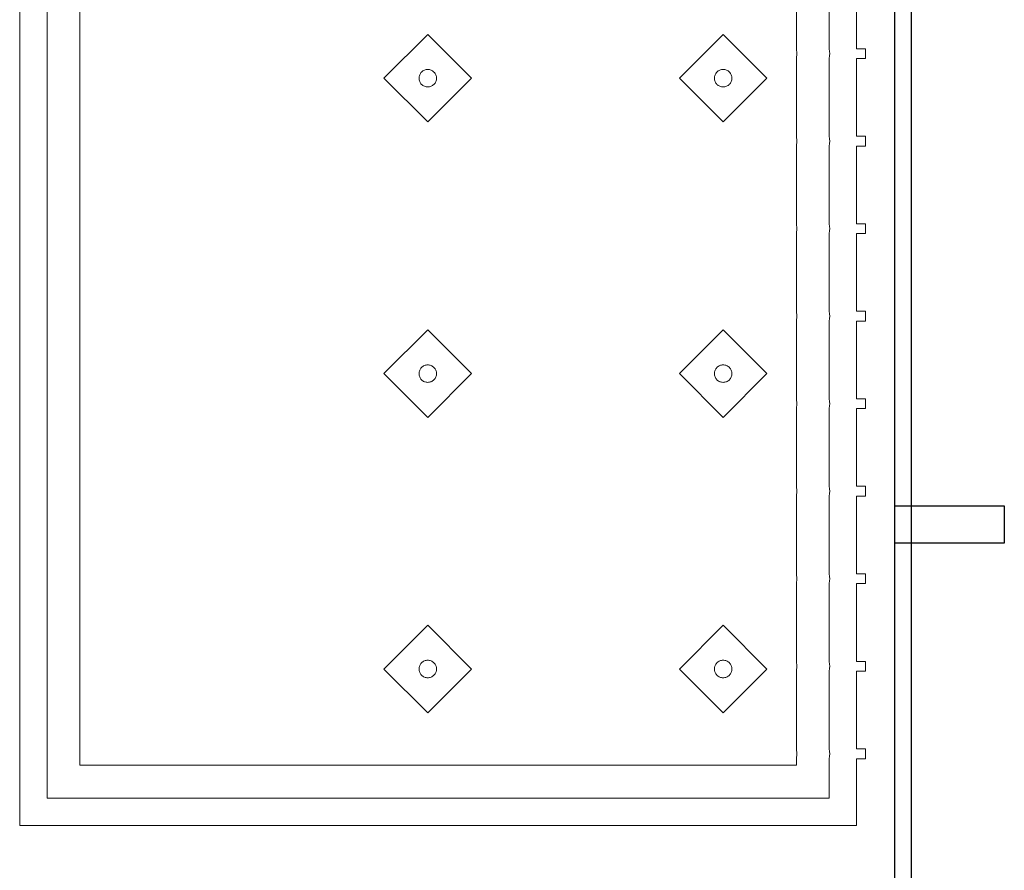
# Model space of a CAD drawing. Header units: metres. Extents: x 2172.2 to 2210.6, y 415.3 to 458.1.
# Tile 64 of 67: x 2192.7 to 2193.6, y 449.2 to 450. Entities that reach past the tile are written whole.
import ezdxf

# ---------------------------------------------------------------- set-up
doc = ezdxf.new("R2010")
doc.units = ezdxf.units.M
for name, color, linetype, lineweight in [('NC_N1_BANQUETTES', 7, 'CONTINUOUS', 13), ('NC_N1_GLAZING', 7, 'CONTINUOUS', 13), ('NC_N1_WALLS', 7, 'CONTINUOUS', 25)]:
    doc.layers.add(name, color=color, linetype=linetype, lineweight=lineweight)

# ---------------------------------------------------------------- blocks, each defined once
blk = doc.blocks.new('NC_N1_ARCHITECTURE')
at = {"layer": 'NC_N1_GLAZING', "linetype": 'CONTINUOUS', "lineweight": -2}
blk.add_lwpolyline([(3.52642, 12.841096), (3.51142, 12.841096), (3.51142, 18.191095), (3.52642, 18.191095)], close=True, dxfattribs=at)
at = {"layer": 'NC_N1_WALLS', "linetype": 'CONTINUOUS', "lineweight": -2}
blk.add_lwpolyline([(3.61142, 15.533096), (3.61142, 15.499096), (3.51142, 15.499096), (3.51142, 15.533096)], close=True, dxfattribs=at)
blk = doc.blocks.new('NC_N1_TRIANGLE_L_BANQUETTE')
at = {"color": 0, "linetype": 'CONTINUOUS', "lineweight": -2}
for points in [[(0.035, 3.569), (0.035, 3.64), (0.027, 3.64), (0.027, 3.649), (0.035, 3.649), (0.035, 3.72), (0.027, 3.72), (0.027, 3.729), (0.035, 3.729), (0.035, 3.8), (0.027, 3.8), (0.027, 3.809), (0.035, 3.809), (0.035, 3.88), (0.027, 3.88), (0.027, 3.889), (0.035, 3.889), (0.035, 3.96), (0.027, 3.96), (0.027, 3.969), (0.035, 3.969), (0.035, 4.04), (0.027, 4.04), (0.027, 4.049), (0.035, 4.049), (0.035, 4.12), (0.027, 4.12), (0.027, 4.129), (0.035, 4.129), (0.035, 4.2), (0.027, 4.2), (0.027, 4.209), (0.035, 4.209), (0.035, 4.28), (0.027, 4.28), (0.027, 4.289), (0.035, 4.289), (0.035, 4.35), (0.8, 4.35), (0.8, 0.8)], [(0.06, 3.569), (0.06, 3.64), (0.05988, 3.64245), (0.05958, 3.6445), (0.05988, 3.64655), (0.06, 3.649), (0.06, 3.72), (0.05988, 3.72245), (0.05958, 3.7245), (0.05988, 3.72655), (0.06, 3.729), (0.06, 3.8), (0.05988, 3.80245), (0.05958, 3.8045), (0.05988, 3.80655), (0.06, 3.809), (0.06, 3.88), (0.05988, 3.88245), (0.05958, 3.8845), (0.05988, 3.88655), (0.06, 3.889), (0.06, 3.96), (0.05988, 3.96245), (0.05958, 3.9645), (0.05988, 3.96655), (0.06, 3.969), (0.06, 4.04), (0.05988, 4.04245), (0.05958, 4.0445), (0.05988, 4.04655), (0.06, 4.049), (0.06, 4.12), (0.05988, 4.12245), (0.05958, 4.1245), (0.05988, 4.12655), (0.06, 4.129), (0.06, 4.2), (0.05988, 4.20245), (0.05958, 4.2045), (0.05988, 4.20655), (0.06, 4.209), (0.06, 4.28), (0.05988, 4.28245), (0.05958, 4.2845), (0.05988, 4.28655), (0.06, 4.289), (0.06, 4.325), (0.775, 4.325), (0.775, 0.8)], [(0.09, 3.569), (0.09, 3.64), (0.08978, 3.6445), (0.09, 3.649), (0.09, 3.72), (0.08978, 3.7245), (0.09, 3.729), (0.09, 3.8), (0.08978, 3.8045), (0.09, 3.809), (0.09, 3.88), (0.08978, 3.8845), (0.09, 3.889), (0.09, 3.96), (0.08978, 3.9645), (0.09, 3.969), (0.09, 4.04), (0.08978, 4.0445), (0.09, 4.049), (0.09, 4.12), (0.08978, 4.1245), (0.09, 4.129), (0.09, 4.2), (0.08978, 4.2045), (0.09, 4.209), (0.09, 4.28), (0.08978, 4.2845), (0.09, 4.289), (0.09, 4.295), (0.745, 4.295), (0.745, 0.8)]]:
    blk.add_lwpolyline(points, dxfattribs=at)
for points in [[(0.157, 4.167), (0.197, 4.207), (0.157, 4.247), (0.117, 4.207)], [(0.427, 4.167), (0.467, 4.207), (0.427, 4.247), (0.387, 4.207)], [(0.165, 4.207), (0.16496, 4.20622), (0.16485, 4.20544), (0.16466, 4.20468), (0.16439, 4.20394), (0.16406, 4.20323), (0.16365, 4.20256), (0.16318, 4.20192), (0.16266, 4.20134), (0.16208, 4.20082), (0.16144, 4.20035), (0.16077, 4.19994), (0.16006, 4.19961), (0.15932, 4.19934), (0.15856, 4.19915), (0.15778, 4.19904), (0.157, 4.199), (0.15622, 4.19904), (0.15544, 4.19915), (0.15468, 4.19934), (0.15394, 4.19961), (0.15323, 4.19994), (0.15256, 4.20035), (0.15192, 4.20082), (0.15134, 4.20134), (0.15082, 4.20192), (0.15035, 4.20256), (0.14994, 4.20323), (0.14961, 4.20394), (0.14934, 4.20468), (0.14915, 4.20544), (0.14904, 4.20622), (0.149, 4.207), (0.14904, 4.20778), (0.14915, 4.20856), (0.14934, 4.20932), (0.14961, 4.21006), (0.14994, 4.21077), (0.15035, 4.21144), (0.15082, 4.21208), (0.15134, 4.21266), (0.15192, 4.21318), (0.15256, 4.21365), (0.15323, 4.21406), (0.15394, 4.21439), (0.15468, 4.21466), (0.15544, 4.21485), (0.15622, 4.21496), (0.157, 4.215), (0.15778, 4.21496), (0.15856, 4.21485), (0.15932, 4.21466), (0.16006, 4.21439), (0.16077, 4.21406), (0.16144, 4.21365), (0.16208, 4.21318), (0.16266, 4.21266), (0.16318, 4.21208), (0.16365, 4.21144), (0.16406, 4.21077), (0.16439, 4.21006), (0.16466, 4.20932), (0.16485, 4.20856), (0.16496, 4.20778)], [(0.435, 4.207), (0.43496, 4.20622), (0.43485, 4.20544), (0.43466, 4.20468), (0.43439, 4.20394), (0.43406, 4.20323), (0.43365, 4.20256), (0.43318, 4.20192), (0.43266, 4.20134), (0.43208, 4.20082), (0.43144, 4.20035), (0.43077, 4.19994), (0.43006, 4.19961), (0.42932, 4.19934), (0.42856, 4.19915), (0.42778, 4.19904), (0.427, 4.199), (0.42622, 4.19904), (0.42544, 4.19915), (0.42468, 4.19934), (0.42394, 4.19961), (0.42323, 4.19994), (0.42256, 4.20035), (0.42192, 4.20082), (0.42134, 4.20134), (0.42082, 4.20192), (0.42035, 4.20256), (0.41994, 4.20323), (0.41961, 4.20394), (0.41934, 4.20468), (0.41915, 4.20544), (0.41904, 4.20622), (0.419, 4.207), (0.41904, 4.20778), (0.41915, 4.20856), (0.41934, 4.20932), (0.41961, 4.21006), (0.41994, 4.21077), (0.42035, 4.21144), (0.42082, 4.21208), (0.42134, 4.21266), (0.42192, 4.21318), (0.42256, 4.21365), (0.42323, 4.21406), (0.42394, 4.21439), (0.42468, 4.21466), (0.42544, 4.21485), (0.42622, 4.21496), (0.427, 4.215), (0.42778, 4.21496), (0.42856, 4.21485), (0.42932, 4.21466), (0.43006, 4.21439), (0.43077, 4.21406), (0.43144, 4.21365), (0.43208, 4.21318), (0.43266, 4.21266), (0.43318, 4.21208), (0.43365, 4.21144), (0.43406, 4.21077), (0.43439, 4.21006), (0.43466, 4.20932), (0.43485, 4.20856), (0.43496, 4.20778)], [(0.157, 3.897), (0.197, 3.937), (0.157, 3.977), (0.117, 3.937)], [(0.427, 3.897), (0.467, 3.937), (0.427, 3.977), (0.387, 3.937)], [(0.165, 3.937), (0.16496, 3.93622), (0.16485, 3.93544), (0.16466, 3.93468), (0.16439, 3.93394), (0.16406, 3.93323), (0.16365, 3.93256), (0.16318, 3.93192), (0.16266, 3.93134), (0.16208, 3.93082), (0.16144, 3.93035), (0.16077, 3.92994), (0.16006, 3.92961), (0.15932, 3.92934), (0.15856, 3.92915), (0.15778, 3.92904), (0.157, 3.929), (0.15622, 3.92904), (0.15544, 3.92915), (0.15468, 3.92934), (0.15394, 3.92961), (0.15323, 3.92994), (0.15256, 3.93035), (0.15192, 3.93082), (0.15134, 3.93134), (0.15082, 3.93192), (0.15035, 3.93256), (0.14994, 3.93323), (0.14961, 3.93394), (0.14934, 3.93468), (0.14915, 3.93544), (0.14904, 3.93622), (0.149, 3.937), (0.14904, 3.93778), (0.14915, 3.93856), (0.14934, 3.93932), (0.14961, 3.94006), (0.14994, 3.94077), (0.15035, 3.94144), (0.15082, 3.94208), (0.15134, 3.94266), (0.15192, 3.94318), (0.15256, 3.94365), (0.15323, 3.94406), (0.15394, 3.94439), (0.15468, 3.94466), (0.15544, 3.94485), (0.15622, 3.94496), (0.157, 3.945), (0.15778, 3.94496), (0.15856, 3.94485), (0.15932, 3.94466), (0.16006, 3.94439), (0.16077, 3.94406), (0.16144, 3.94365), (0.16208, 3.94318), (0.16266, 3.94266), (0.16318, 3.94208), (0.16365, 3.94144), (0.16406, 3.94077), (0.16439, 3.94006), (0.16466, 3.93932), (0.16485, 3.93856), (0.16496, 3.93778)], [(0.435, 3.937), (0.43496, 3.93622), (0.43485, 3.93544), (0.43466, 3.93468), (0.43439, 3.93394), (0.43406, 3.93323), (0.43365, 3.93256), (0.43318, 3.93192), (0.43266, 3.93134), (0.43208, 3.93082), (0.43144, 3.93035), (0.43077, 3.92994), (0.43006, 3.92961), (0.42932, 3.92934), (0.42856, 3.92915), (0.42778, 3.92904), (0.427, 3.929), (0.42622, 3.92904), (0.42544, 3.92915), (0.42468, 3.92934), (0.42394, 3.92961), (0.42323, 3.92994), (0.42256, 3.93035), (0.42192, 3.93082), (0.42134, 3.93134), (0.42082, 3.93192), (0.42035, 3.93256), (0.41994, 3.93323), (0.41961, 3.93394), (0.41934, 3.93468), (0.41915, 3.93544), (0.41904, 3.93622), (0.419, 3.937), (0.41904, 3.93778), (0.41915, 3.93856), (0.41934, 3.93932), (0.41961, 3.94006), (0.41994, 3.94077), (0.42035, 3.94144), (0.42082, 3.94208), (0.42134, 3.94266), (0.42192, 3.94318), (0.42256, 3.94365), (0.42323, 3.94406), (0.42394, 3.94439), (0.42468, 3.94466), (0.42544, 3.94485), (0.42622, 3.94496), (0.427, 3.945), (0.42778, 3.94496), (0.42856, 3.94485), (0.42932, 3.94466), (0.43006, 3.94439), (0.43077, 3.94406), (0.43144, 3.94365), (0.43208, 3.94318), (0.43266, 3.94266), (0.43318, 3.94208), (0.43365, 3.94144), (0.43406, 3.94077), (0.43439, 3.94006), (0.43466, 3.93932), (0.43485, 3.93856), (0.43496, 3.93778)], [(0.157, 3.627), (0.197, 3.667), (0.157, 3.707), (0.117, 3.667)], [(0.427, 3.627), (0.467, 3.667), (0.427, 3.707), (0.387, 3.667)], [(0.165, 3.667), (0.16496, 3.66622), (0.16485, 3.66544), (0.16466, 3.66468), (0.16439, 3.66394), (0.16406, 3.66323), (0.16365, 3.66256), (0.16318, 3.66192), (0.16266, 3.66134), (0.16208, 3.66082), (0.16144, 3.66035), (0.16077, 3.65994), (0.16006, 3.65961), (0.15932, 3.65934), (0.15856, 3.65915), (0.15778, 3.65904), (0.157, 3.659), (0.15622, 3.65904), (0.15544, 3.65915), (0.15468, 3.65934), (0.15394, 3.65961), (0.15323, 3.65994), (0.15256, 3.66035), (0.15192, 3.66082), (0.15134, 3.66134), (0.15082, 3.66192), (0.15035, 3.66256), (0.14994, 3.66323), (0.14961, 3.66394), (0.14934, 3.66468), (0.14915, 3.66544), (0.14904, 3.66622), (0.149, 3.667), (0.14904, 3.66778), (0.14915, 3.66856), (0.14934, 3.66932), (0.14961, 3.67006), (0.14994, 3.67077), (0.15035, 3.67144), (0.15082, 3.67208), (0.15134, 3.67266), (0.15192, 3.67318), (0.15256, 3.67365), (0.15323, 3.67406), (0.15394, 3.67439), (0.15468, 3.67466), (0.15544, 3.67485), (0.15622, 3.67496), (0.157, 3.675), (0.15778, 3.67496), (0.15856, 3.67485), (0.15932, 3.67466), (0.16006, 3.67439), (0.16077, 3.67406), (0.16144, 3.67365), (0.16208, 3.67318), (0.16266, 3.67266), (0.16318, 3.67208), (0.16365, 3.67144), (0.16406, 3.67077), (0.16439, 3.67006), (0.16466, 3.66932), (0.16485, 3.66856), (0.16496, 3.66778)], [(0.435, 3.667), (0.43496, 3.66622), (0.43485, 3.66544), (0.43466, 3.66468), (0.43439, 3.66394), (0.43406, 3.66323), (0.43365, 3.66256), (0.43318, 3.66192), (0.43266, 3.66134), (0.43208, 3.66082), (0.43144, 3.66035), (0.43077, 3.65994), (0.43006, 3.65961), (0.42932, 3.65934), (0.42856, 3.65915), (0.42778, 3.65904), (0.427, 3.659), (0.42622, 3.65904), (0.42544, 3.65915), (0.42468, 3.65934), (0.42394, 3.65961), (0.42323, 3.65994), (0.42256, 3.66035), (0.42192, 3.66082), (0.42134, 3.66134), (0.42082, 3.66192), (0.42035, 3.66256), (0.41994, 3.66323), (0.41961, 3.66394), (0.41934, 3.66468), (0.41915, 3.66544), (0.41904, 3.66622), (0.419, 3.667), (0.41904, 3.66778), (0.41915, 3.66856), (0.41934, 3.66932), (0.41961, 3.67006), (0.41994, 3.67077), (0.42035, 3.67144), (0.42082, 3.67208), (0.42134, 3.67266), (0.42192, 3.67318), (0.42256, 3.67365), (0.42323, 3.67406), (0.42394, 3.67439), (0.42468, 3.67466), (0.42544, 3.67485), (0.42622, 3.67496), (0.427, 3.675), (0.42778, 3.67496), (0.42856, 3.67485), (0.42932, 3.67466), (0.43006, 3.67439), (0.43077, 3.67406), (0.43144, 3.67365), (0.43208, 3.67318), (0.43266, 3.67266), (0.43318, 3.67208), (0.43365, 3.67144), (0.43406, 3.67077), (0.43439, 3.67006), (0.43466, 3.66932), (0.43485, 3.66856), (0.43496, 3.66778)]]:
    blk.add_lwpolyline(points, close=True, dxfattribs=at)

msp = doc.modelspace()

# ---------------------------------------------------------------- block references
at = {"layer": 'NC_N1_BANQUETTES', "linetype": 'CONTINUOUS', "rotation": -180}
msp.add_blockref('NC_N1_TRIANGLE_L_BANQUETTE', (2193.51142, 453.5911), dxfattribs=at)
at = {"layer": 'NC_N1_WALLS'}
msp.add_blockref('NC_N1_ARCHITECTURE', (2190, 434), dxfattribs=at)

doc.saveas('drawing.dxf')
